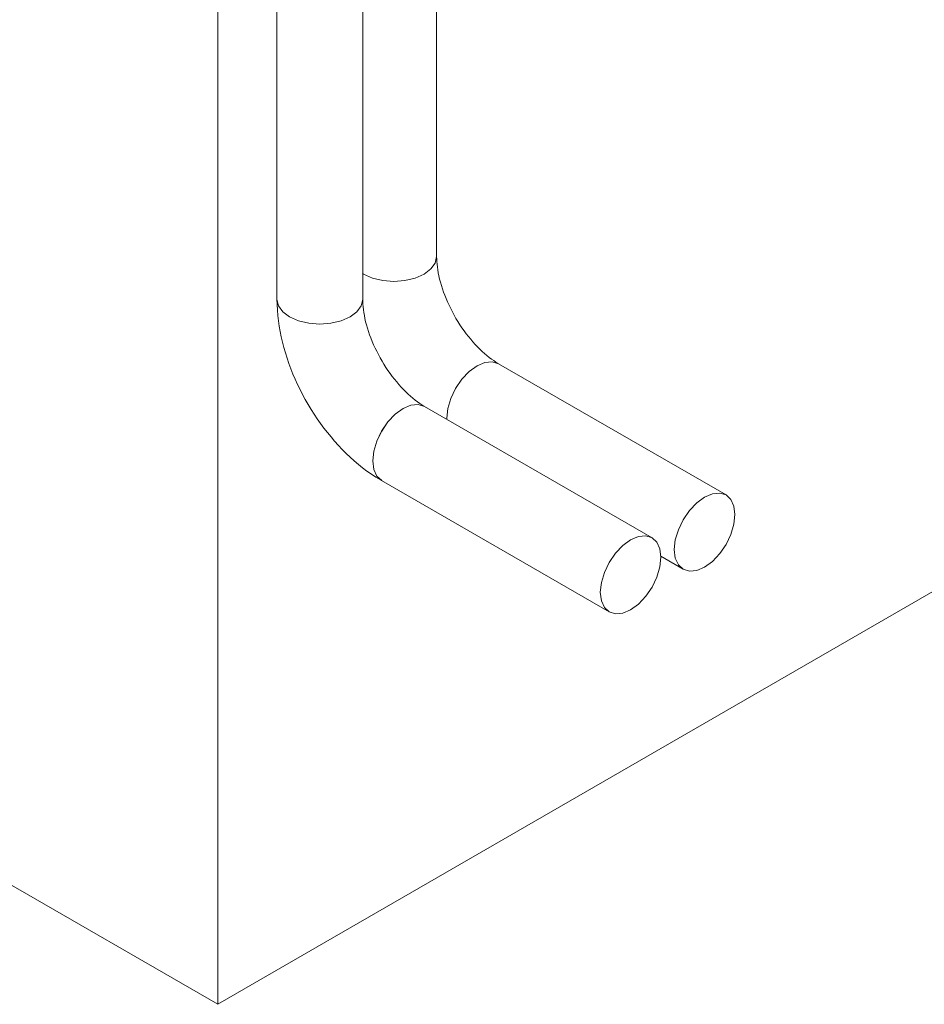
# Model space of a CAD drawing. Header units: metres. Extents: x -54598 to 1827199, y -329446 to -256744.
# Tile 218 of 256: x 198870 to 201751, y -308569 to -305432. Entities that reach past the tile are written whole.
import ezdxf

# ---------------------------------------------------------------- set-up
doc = ezdxf.new("R2010")
doc.units = ezdxf.units.M
doc.layers.add('G-ANNO-SYMB', color=7, linetype='Continuous', lineweight=9)
doc.layers.add('P-PIPE', color=7, linetype='Continuous', lineweight=20)

# ---------------------------------------------------------------- blocks, each defined once
blk = doc.blocks.new('ADSK_СтальСварка_Отвод_ГОСТ17375-2001 - Исполнение 2-V327-aks33')
at = {"layer": 'P-PIPE', "color": 5}
for points in [[(22288.2, -11213.2, 0), (22309.9, -11196.8, 0), (22323.5, -11177.8, 0), (22328.1, -11157.4, 0)], [(22328.1, -11157.4, 0), (22328.3, -11165.2, 0), (22328.7, -11173.3, 0), (22329.4, -11181.8, 0), (22330.4, -11190.7, 0), (22331.7, -11199.8, 0), (22333.4, -11209.3, 0), (22335.3, -11219, 0), (22337.6, -11228.9, 0), (22340.3, -11239, 0), (22343.2, -11249.3, 0), (22346.5, -11259.7, 0), (22350.1, -11270.2, 0), (22354.1, -11280.7, 0), (22358.3, -11291.3, 0), (22362.8, -11301.9, 0), (22367.7, -11312.5, 0), (22372.8, -11323.1, 0), (22378.2, -11333.6, 0), (22383.8, -11344, 0), (22389.7, -11354.3, 0), (22395.8, -11364.4, 0), (22402.2, -11374.4, 0), (22408.7, -11384.1, 0), (22415.4, -11393.7, 0), (22422.3, -11403, 0), (22429.3, -11412, 0), (22436.5, -11420.8, 0), (22443.8, -11429.3, 0), (22451.1, -11437.4, 0), (22458.5, -11445.2, 0), (22465.9, -11452.6, 0), (22473.4, -11459.7, 0), (22480.8, -11466.3, 0), (22488.2, -11472.6, 0), (22495.5, -11478.4, 0), (22502.7, -11483.9, 0), (22509.7, -11488.8, 0), (22516.6, -11493.4, 0), (22523.3, -11497.5, 0), (22525.1, -11498.5, 0)], [(22092.2, -11211.4, 0), (22095.1, -11213.2, 0), (22123.4, -11225.7, 0), (22156.3, -11233.6, 0), (22191.6, -11236.3, 0), (22227, -11233.6, 0), (22259.9, -11225.7, 0), (22288.2, -11213.2, 0)], [(22456.8, -11505.3, 0), (22431.8, -11523.5, 0), (22408.6, -11548.1, 0), (22388.6, -11577.3, 0), (22373.2, -11609.3, 0), (22363.6, -11641.7, 0), (22360.3, -11672.4, 0), (22360.3, -11675.9, 0)], [(22525.1, -11498.5, 0), (22505.1, -11492.3, 0), (22481.8, -11494.6, 0), (22456.8, -11505.3, 0)]]:
    blk.add_polyline3d(points, dxfattribs=at)
blk = doc.blocks.new('ADSK_СтальСварка_Отвод_ГОСТ17375-2001 - Исполнение 2-V328-aks33')
at = {"layer": 'P-PIPE', "color": 1}
for points in [[(21819.5, -11293.5, 0), (21819.8, -11310.5, 0), (21820.7, -11327.5, 0), (21822.1, -11344.6, 0), (21824, -11361.7, 0), (21826.5, -11378.8, 0), (21829.5, -11396, 0), (21833, -11413.1, 0), (21837, -11430.2, 0), (21841.4, -11447.3, 0), (21846.3, -11464.3, 0), (21851.7, -11481.2, 0), (21857.5, -11498.1, 0), (21863.7, -11514.9, 0), (21870.4, -11531.6, 0), (21877.5, -11548.2, 0), (21885, -11564.7, 0), (21892.9, -11581, 0), (21901.1, -11597.1, 0), (21909.8, -11613, 0), (21918.8, -11628.8, 0), (21928.2, -11644.3, 0), (21937.9, -11659.6, 0), (21948, -11674.7, 0), (21958.4, -11689.5, 0), (21969.2, -11704, 0), (21980.2, -11718.2, 0), (21991.6, -11732.1, 0), (22003.2, -11745.6, 0), (22015.1, -11758.9, 0), (22027.4, -11771.7, 0), (22039.8, -11784.2, 0), (22052.6, -11796.3, 0), (22065.6, -11808, 0), (22078.9, -11819.3, 0), (22092.4, -11830.1, 0), (22106.2, -11840.5, 0), (22120.2, -11850.4, 0), (22134.5, -11859.8, 0), (22149, -11868.7, 0), (22153, -11871, 0)], [(21819.5, -11293.5, 0), (21824.2, -11313.9, 0), (21837.8, -11332.9, 0), (21859.5, -11349.2, 0), (21887.8, -11361.7, 0), (21920.7, -11369.6, 0), (21956, -11372.3, 0), (21991.4, -11369.6, 0), (22024.3, -11361.7, 0), (22052.6, -11349.2, 0)], [(22052.6, -11349.2, 0), (22074.2, -11332.9, 0), (22087.9, -11313.9, 0), (22092.5, -11293.5, 0)], [(22092.5, -11293.5, 0), (22092.7, -11301.2, 0), (22093.1, -11309.3, 0), (22093.8, -11317.8, 0), (22094.8, -11326.7, 0), (22096.1, -11335.9, 0), (22097.8, -11345.3, 0), (22099.7, -11355, 0), (22102, -11364.9, 0), (22104.7, -11375, 0), (22107.6, -11385.3, 0), (22110.9, -11395.7, 0), (22114.5, -11406.2, 0), (22118.4, -11416.7, 0), (22122.7, -11427.4, 0), (22127.2, -11438, 0), (22132.1, -11448.6, 0), (22137.2, -11459.1, 0), (22142.6, -11469.6, 0), (22148.2, -11480, 0), (22154.1, -11490.3, 0), (22160.2, -11500.4, 0), (22166.6, -11510.4, 0), (22173.1, -11520.2, 0), (22179.8, -11529.7, 0), (22186.7, -11539, 0), (22193.7, -11548.1, 0), (22200.9, -11556.8, 0), (22208.1, -11565.3, 0), (22215.5, -11573.4, 0), (22222.9, -11581.2, 0), (22230.3, -11588.6, 0), (22237.8, -11595.7, 0), (22245.2, -11602.4, 0), (22252.5, -11608.6, 0), (22259.8, -11614.5, 0), (22267, -11619.9, 0), (22274.1, -11624.9, 0), (22281, -11629.4, 0), (22287.7, -11633.5, 0), (22289.5, -11634.5, 0)], [(22289.5, -11634.5, 0), (22269.5, -11628.4, 0), (22246.2, -11630.7, 0), (22221.2, -11641.3, 0)], [(22221.2, -11641.3, 0), (22196.2, -11659.5, 0), (22172.9, -11684.1, 0), (22153, -11713.3, 0), (22137.6, -11745.3, 0), (22128, -11777.7, 0), (22124.7, -11808.5, 0), (22128, -11835.4, 0), (22137.6, -11856.7, 0), (22153, -11871, 0)]]:
    blk.add_polyline3d(points, dxfattribs=at)
blk = doc.blocks.new('asfdf')
at = {"layer": 'G-ANNO-SYMB'}
for p, q in [((434549.1, 83218.5), (434549.1, 77465.4)), ((434549.1, 77465.4), (442899.8, 82286.6)), ((434549.1, 77465.4), (429466.8, 80399.7))]:
    blk.add_line(p, q, dxfattribs=at)
at = {"layer": 'P-PIPE', "color": 5}
for p, q in [((435246.5, 79847.7), (435246.5, 82501.3)), ((435013.5, 79792), (435010.5, 79793.8)), ((436168.2, 79088.2), (435443.4, 79506.6)), ((435278.7, 79329.2), (435278.7, 79332.7)), ((435960.5, 78892.9), (436031.7, 78851.7))]:
    blk.add_line(p, q, dxfattribs=at)
at = {"layer": 'P-PIPE', "color": 1}
for p, q in [((434737.9, 82365.3), (434737.9, 79711.7)), ((435010.9, 79711.7), (435010.9, 82365.3)), ((435932.6, 78952.1), (435207.8, 79370.6)), ((435071.3, 79134.2), (435796.1, 78715.7))]:
    blk.add_line(p, q, dxfattribs=at)
at = {"layer": 'P-PIPE', "color": 5}
for points in [[(435246.5, 79847.7, 0), (435241.9, 79827.3, 0), (435228.2, 79808.3, 0), (435206.5, 79792, 0)], [(435206.5, 79792, 0), (435178.3, 79779.4, 0), (435145.3, 79771.6, 0), (435110, 79768.9, 0), (435074.7, 79771.6, 0), (435041.8, 79779.4, 0), (435013.5, 79792, 0)], [(435278.7, 79332.7, 0), (435281.9, 79363.4, 0), (435291.6, 79395.9, 0), (435306.9, 79427.8, 0), (435326.9, 79457.1, 0), (435350.2, 79481.6, 0), (435375.2, 79499.9, 0)], [(435375.2, 79499.9, 0), (435400.2, 79510.5, 0), (435423.4, 79512.8, 0), (435443.4, 79506.6, 0)], [(436196.5, 79025.7, 0), (436193.2, 79052.6, 0), (436183.5, 79073.9, 0), (436168.2, 79088.2, 0), (436148.2, 79094.3, 0), (436124.9, 79092, 0), (436100, 79081.4, 0)], [(436100, 79081.4, 0), (436075, 79063.2, 0), (436051.7, 79038.6, 0), (436031.7, 79009.4, 0), (436016.4, 78977.4, 0), (436006.7, 78945, 0), (436003.4, 78914.2, 0)], [(436100, 78858.5, 0), (436124.9, 78876.7, 0), (436148.2, 78901.3, 0), (436168.2, 78930.5, 0), (436183.5, 78962.5, 0), (436193.2, 78994.9, 0), (436196.5, 79025.7, 0)], [(436003.4, 78914.2, 0), (436006.7, 78887.3, 0), (436016.4, 78866, 0), (436031.7, 78851.7, 0), (436051.7, 78845.6, 0), (436075, 78847.9, 0), (436100, 78858.5, 0)]]:
    blk.add_polyline3d(points, dxfattribs=at)
at = {"layer": 'P-PIPE', "color": 1}
for points in [[(434777.9, 79655.9, 0), (434756.2, 79672.2, 0), (434742.5, 79691.3, 0), (434737.9, 79711.7, 0)], [(435010.9, 79711.7, 0), (435006.2, 79691.3, 0), (434992.6, 79672.2, 0), (434970.9, 79655.9, 0)], [(434970.9, 79655.9, 0), (434942.6, 79643.4, 0), (434909.7, 79635.5, 0), (434874.4, 79632.8, 0), (434839.1, 79635.5, 0), (434806.1, 79643.4, 0), (434777.9, 79655.9, 0)], [(435139.6, 79363.8, 0), (435164.5, 79374.5, 0), (435187.8, 79376.8, 0), (435207.8, 79370.6, 0)], [(435043, 79196.6, 0), (435046.3, 79227.4, 0), (435056, 79259.8, 0), (435071.3, 79291.8, 0), (435091.3, 79321, 0), (435114.6, 79345.6, 0), (435139.6, 79363.8, 0)], [(435071.3, 79134.2, 0), (435056, 79148.4, 0), (435046.3, 79169.7, 0), (435043, 79196.6, 0)], [(435864.3, 78945.4, 0), (435839.4, 78927.2, 0), (435816.1, 78902.6, 0), (435796.1, 78873.3, 0), (435780.8, 78841.4, 0), (435771.1, 78808.9, 0), (435767.8, 78778.2, 0)], [(435960.9, 78889.6, 0), (435957.6, 78916.6, 0), (435947.9, 78937.9, 0), (435932.6, 78952.1, 0), (435912.6, 78958.3, 0), (435889.3, 78956, 0), (435864.3, 78945.4, 0)], [(435864.3, 78722.5, 0), (435889.3, 78740.7, 0), (435912.6, 78765.3, 0), (435932.6, 78794.5, 0), (435947.9, 78826.5, 0), (435957.6, 78858.9, 0), (435960.9, 78889.6, 0)], [(435767.8, 78778.2, 0), (435771.1, 78751.2, 0), (435780.8, 78729.9, 0), (435796.1, 78715.7, 0), (435816.1, 78709.5, 0), (435839.4, 78711.8, 0), (435864.3, 78722.5, 0)]]:
    blk.add_polyline3d(points, dxfattribs=at)
at = {"layer": 'P-PIPE', "color": 5}
blk.add_blockref('ADSK_СтальСварка_Отвод_ГОСТ17375-2001 - Исполнение 2-V327-aks33', (412918.4, 91005.1), dxfattribs=at)
at = {"layer": 'P-PIPE', "color": 1}
blk.add_blockref('ADSK_СтальСварка_Отвод_ГОСТ17375-2001 - Исполнение 2-V328-aks33', (412918.4, 91005.1), dxfattribs=at)

msp = doc.modelspace()

# ---------------------------------------------------------------- block references
at = {"color": 5, "lineweight": 30}
msp.add_blockref('asfdf', (-235048.8, -386034.1), dxfattribs=at)

doc.saveas('drawing.dxf')
